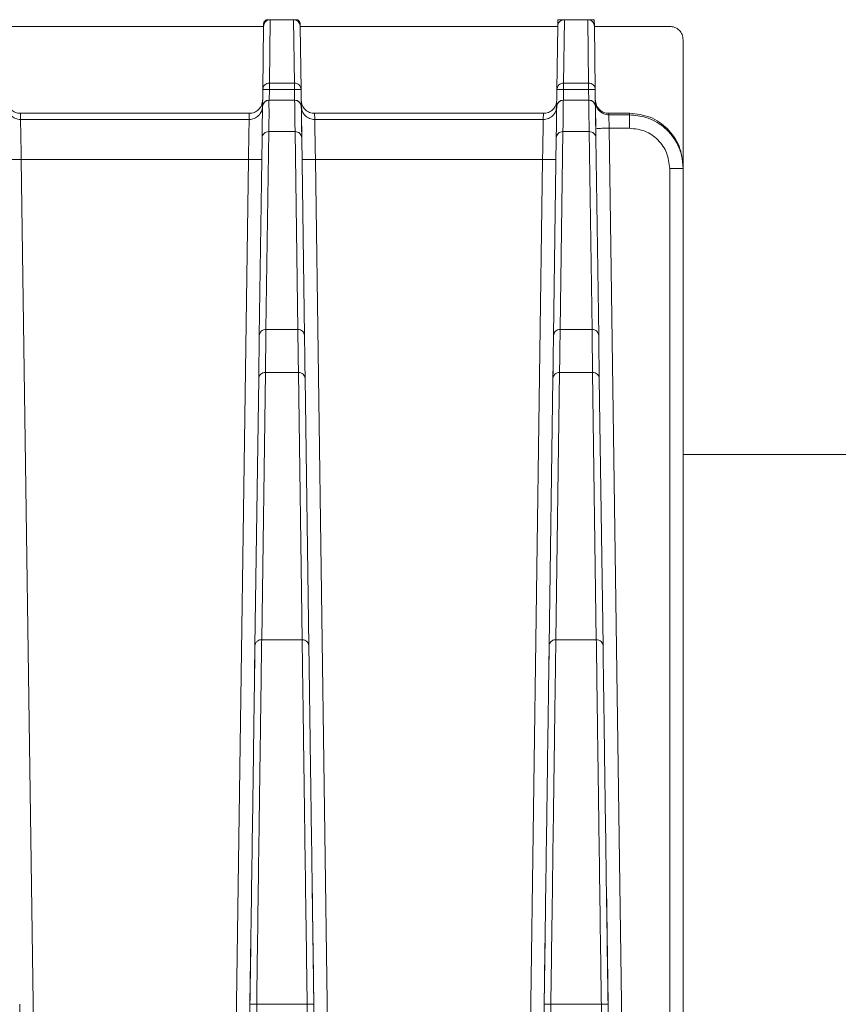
# Model space of a CAD drawing. Header units: millimetres. Extents: x -806 to 2023, y 502 to 1658.
# Tile 28 of 53: x 194 to 255, y 1585 to 1658. Entities that reach past the tile are written whole.
import ezdxf

# ---------------------------------------------------------------- set-up
doc = ezdxf.new("R2010")
doc.units = ezdxf.units.MM

# ---------------------------------------------------------------- blocks, each defined once
blk = doc.blocks.new('Drawing View10')
at = {"color": 7, "linetype": 'Continuous', "lineweight": 18}
for p, q in [((429.094, 53.845), (448.358, 53.845)), ((448.292, 49.116), (448.359, 53.847)), ((448.359, 53.847), (448.361, 54.048)), ((448.859, 54.345), (448.661, 54.345)), ((448.792, 49.608), (448.859, 54.345)), ((448.859, 54.345), (450.594, 54.345)), ((450.594, 54.345), (450.66, 49.608)), ((450.791, 54.345), (450.594, 54.345)), ((451.091, 54.048), (451.094, 53.847)), ((451.094, 53.847), (451.16, 49.118)), ((470.357, 53.845), (451.095, 53.845)), ((470.359, 53.849), (470.292, 49.116)), ((470.359, 53.849), (470.365, 54.345)), ((470.859, 54.345), (470.365, 54.345)), ((470.792, 49.608), (470.859, 54.345)), ((472.594, 54.345), (470.859, 54.345)), ((472.594, 54.345), (472.66, 49.608)), ((473.088, 54.345), (472.594, 54.345)), ((473.087, 54.345), (473.094, 53.849)), ((473.094, 53.849), (473.16, 49.118)), ((478.726, 53.845), (473.095, 53.845)), ((479.726, 52.845), (479.726, 43.345)), ((450.66, 49.608), (448.792, 49.608)), ((472.66, 49.608), (470.792, 49.608)), ((448.269, 47.432), (448.292, 49.116)), ((448.292, 49.116), (448.323, 49.262)), ((448.781, 48.331), (448.792, 49.124)), ((448.792, 49.124), (450.66, 49.124)), ((450.66, 49.124), (450.671, 48.331)), ((451.16, 49.118), (451.21, 45.509)), ((470.292, 49.116), (470.269, 47.441)), ((470.292, 49.116), (470.323, 49.262)), ((470.781, 48.331), (470.792, 49.124)), ((470.792, 49.124), (472.66, 49.124)), ((472.66, 49.124), (472.671, 48.331)), ((473.16, 49.118), (473.21, 45.509)), ((450.678, 48.326), (448.745, 48.326)), ((450.678, 48.331), (448.775, 48.331)), ((448.775, 48.326), (448.775, 48.328)), ((450.678, 48.328), (450.678, 48.326)), ((472.678, 48.331), (470.775, 48.331)), ((470.775, 48.326), (470.775, 48.328)), ((472.678, 48.326), (470.775, 48.326)), ((472.678, 48.329), (472.678, 48.326)), ((430.171, 47.345), (430.177, 46.882)), ((430.171, 47.345), (447.281, 47.345)), ((447.276, 46.882), (447.281, 47.345)), ((452.171, 47.345), (452.177, 46.882)), ((469.281, 47.345), (452.171, 47.345)), ((469.276, 46.882), (469.281, 47.345)), ((474.171, 47.345), (474.172, 47.233)), ((474.171, 47.345), (475.726, 47.345)), ((475.726, 47.233), (474.172, 47.233)), ((475.726, 47.233), (475.726, 47.345)), ((430.177, 46.882), (447.276, 46.882)), ((452.177, 46.882), (469.276, 46.882)), ((448.242, 45.509), (448.249, 45.983)), ((448.535, 31.187), (448.742, 45.984)), ((448.742, 45.984), (450.71, 45.984)), ((450.71, 45.984), (450.917, 31.187)), ((470.249, 45.97), (470.242, 45.509)), ((470.535, 31.187), (470.742, 45.984)), ((470.742, 45.984), (472.71, 45.984)), ((472.71, 45.984), (472.917, 31.187)), ((474.2, 46.233), (475.462, -44.155)), ((474.2, 46.233), (475.726, 46.233)), ((448.035, 30.711), (448.242, 45.507)), ((451.21, 45.507), (451.417, 30.711)), ((470.035, 30.711), (470.242, 45.507)), ((473.21, 45.507), (473.417, 30.711)), ((430.233, 43.897), (431.462, -44.16)), ((430.233, 43.897), (447.22, 43.897)), ((445.99, -44.16), (447.22, 43.897)), ((453.462, -44.16), (452.233, 43.897)), ((452.233, 43.897), (469.22, 43.897)), ((467.99, -44.16), (469.22, 43.897)), ((478.726, -44.155), (478.726, 43.232)), ((479.726, 43.232), (479.726, 43.345)), ((479.726, -44.155), (479.726, 43.232)), ((450.917, 31.187), (448.535, 31.187)), ((472.917, 31.187), (470.535, 31.187)), ((448.029, 30.256), (448.035, 30.709)), ((451.417, 30.709), (451.425, 30.124)), ((470.035, 30.709), (470.029, 30.263)), ((473.417, 30.709), (473.425, 30.124)), ((447.991, 27.522), (448.001, 28.215)), ((448.212, 7.996), (448.491, 27.98)), ((448.491, 27.98), (450.961, 27.98)), ((450.961, 27.98), (451.24, 7.996)), ((451.454, 28.078), (451.461, 27.522)), ((470, 28.206), (469.991, 27.522)), ((470.212, 7.996), (470.491, 27.98)), ((470.491, 27.98), (472.961, 27.98)), ((472.961, 27.98), (473.24, 7.996)), ((473.454, 28.076), (473.461, 27.522)), ((447.712, 7.536), (447.991, 27.52)), ((451.461, 27.52), (451.74, 7.536)), ((469.712, 7.536), (469.991, 27.52)), ((473.461, 27.52), (473.74, 7.536)), ((491.912, 21.845), (479.726, 21.845)), ((447.683, 5.476), (447.712, 7.534)), ((451.24, 7.996), (448.212, 7.996)), ((469.712, 7.534), (469.683, 5.477)), ((473.24, 7.996), (470.212, 7.996)), ((451.992, -10.488), (452.115, -19.261)), ((473.992, -10.488), (474.115, -19.261)), ((447.338, -19.261), (447.407, -14.28)), ((469.407, -14.281), (469.338, -19.261)), ((430.462, -44.169), (430.115, -19.263)), ((447.338, -19.263), (446.99, -44.169)), ((447.49, -44.163), (447.838, -19.257)), ((447.838, -19.257), (451.615, -19.257)), ((451.615, -19.257), (451.962, -44.163)), ((452.462, -44.169), (452.115, -19.263)), ((469.338, -19.263), (468.99, -44.169)), ((469.49, -44.163), (469.838, -19.257)), ((469.838, -19.257), (473.615, -19.257)), ((473.615, -19.257), (473.962, -44.163)), ((474.462, -44.169), (474.115, -19.263))]:
    blk.add_line(p, q, dxfattribs=at)
for centre, start, end in [((448.775, 47.831), 89.99038, 179.22014), ((450.678, 47.831), 1.24472, 89.99177), ((470.775, 47.831), 89.98942, 179.22006), ((472.678, 47.831), 1.15559, 89.99632)]:
    blk.add_arc(centre, 0.5, start, end, dxfattribs=at)
for points, knots in [([(448.859, 54.345), (448.795, 54.338), (448.699, 54.328), (448.583, 54.265), (448.488, 54.189), (448.415, 54.086), (448.368, 53.964), (448.362, 53.888), (448.359, 53.847)], [0, 0, 0, 0, 0.242129, 0.369292, 0.500215, 0.709125, 0.844416, 1, 1, 1, 1]), ([(451.094, 53.847), (451.09, 53.888), (451.084, 53.963), (451.037, 54.086), (450.965, 54.189), (450.87, 54.265), (450.754, 54.328), (450.657, 54.338), (450.594, 54.345)], [0, 0, 0, 0, 0.1553721, 0.2906356, 0.5000444, 0.6306743, 0.7576969, 1, 1, 1, 1]), ([(470.357, 53.849), (470.366, 53.913), (470.383, 54.043), (470.498, 54.207), (470.663, 54.323), (470.793, 54.338), (470.859, 54.345)], [0, 0, 0, 0, 0.2474533, 0.4988646, 0.750176, 1, 1, 1, 1]), ([(473.094, 53.849), (473.09, 53.889), (473.084, 53.964), (473.037, 54.086), (472.964, 54.189), (472.87, 54.265), (472.754, 54.328), (472.657, 54.338), (472.594, 54.345)], [0, 0, 0, 0, 0.154697, 0.289536, 0.498852, 0.629795, 0.757121, 1, 1, 1, 1]), ([(479.726, 52.845), (479.713, 52.977), (479.685, 53.24), (479.448, 53.567), (479.122, 53.805), (478.858, 53.832), (478.726, 53.845)], [0, 0, 0, 0, 0.249397, 0.499903, 0.749401, 1, 1, 1, 1]), ([(448.323, 49.262), (448.326, 49.276), (448.339, 49.354), (448.435, 49.471), (448.596, 49.586), (448.727, 49.6), (448.792, 49.608)], [0, 0, 0, 0, 0.070729, 0.380486, 0.690243, 1, 1, 1, 1]), ([(448.792, 49.124), (448.792, 49.184), (448.792, 49.291), (448.792, 49.38), (448.792, 49.419)], [0, 0, 0, 0, 0.559613, 1, 1, 1, 1]), ([(450.66, 49.608), (450.66, 49.595), (450.66, 49.569), (450.66, 49.485), (450.66, 49.429), (450.66, 49.419)], [0, 0, 0, 0, 0.451313, 0.902626, 1, 1, 1, 1]), ([(470.323, 49.262), (470.326, 49.276), (470.339, 49.354), (470.435, 49.471), (470.596, 49.586), (470.727, 49.6), (470.792, 49.608)], [0, 0, 0, 0, 0.070729, 0.380486, 0.690243, 1, 1, 1, 1]), ([(470.792, 49.608), (470.792, 49.595), (470.792, 49.569), (470.792, 49.485), (470.792, 49.429), (470.792, 49.419)], [0, 0, 0, 0, 0.451313, 0.902626, 1, 1, 1, 1]), ([(470.792, 49.419), (470.792, 49.38), (470.792, 49.291), (470.792, 49.184), (470.792, 49.124)], [0, 0, 0, 0, 0.440387, 1, 1, 1, 1]), ([(429.17, 48.331), (429.185, 48.201), (429.216, 47.94), (429.454, 47.618), (429.779, 47.384), (430.041, 47.358), (430.171, 47.345)], [0, 0, 0, 0, 0.250046, 0.500056, 0.749823, 1, 1, 1, 1]), ([(447.281, 47.345), (447.411, 47.358), (447.673, 47.385), (447.998, 47.618), (448.236, 47.94), (448.267, 48.201), (448.283, 48.331)], [0, 0, 0, 0, 0.2497261, 0.4998746, 0.7495028, 1, 1, 1, 1]), ([(448.742, 45.984), (448.752, 46.46), (448.772, 47.411), (448.754, 48.02), (448.745, 48.325)], [0, 0, 0, 0, 0.4999984, 1, 1, 1, 1]), ([(450.678, 48.326), (450.678, 48.308), (450.684, 48.028), (450.693, 47.528), (450.691, 46.789), (450.703, 46.348), (450.708, 46.1), (450.71, 46.019), (450.71, 45.995), (450.71, 45.987), (450.71, 45.984)], [0, 0, 0, 0, 0.032346, 0.501777, 0.739146, 0.916761, 0.975532, 0.992054, 0.997099, 1, 1, 1, 1]), ([(451.034, 48.179), (451.032, 48.18), (450.985, 48.227), (450.872, 48.304), (450.742, 48.319), (450.678, 48.326)], [0, 0, 0, 0, 0.017581, 0.50879, 1, 1, 1, 1]), ([(451.178, 47.838), (451.17, 47.903), (451.155, 48.03), (451.074, 48.13), (451.034, 48.179)], [0, 0, 0, 0, 0.508942, 1, 1, 1, 1]), ([(451.17, 48.331), (451.185, 48.201), (451.216, 47.94), (451.454, 47.618), (451.779, 47.384), (452.041, 47.358), (452.171, 47.345)], [0, 0, 0, 0, 0.250046, 0.500056, 0.749823, 1, 1, 1, 1]), ([(469.281, 47.345), (469.411, 47.358), (469.673, 47.385), (469.998, 47.618), (470.236, 47.94), (470.267, 48.201), (470.283, 48.331)], [0, 0, 0, 0, 0.249726, 0.499875, 0.749503, 1, 1, 1, 1]), ([(470.742, 45.984), (470.751, 46.457), (470.764, 47.155), (470.759, 47.72), (470.766, 47.971), (470.77, 48.136), (470.773, 48.257), (470.775, 48.326)], [0, 0, 0, 0, 0.499968, 0.737722, 0.787093, 0.879086, 1, 1, 1, 1]), ([(472.678, 48.326), (472.678, 48.308), (472.679, 48.257), (472.682, 48.133), (472.686, 48.001), (472.688, 47.896), (472.689, 47.868), (472.689, 47.861), (472.689, 47.86), (472.689, 47.859), (472.693, 47.695), (472.691, 47.343), (472.69, 46.923), (472.698, 46.583), (472.704, 46.344), (472.708, 46.103), (472.71, 45.984)], [0, 0, 0, 0, 0.032704, 0.091257, 0.213361, 0.244211, 0.252086, 0.254136, 0.254689, 0.254847, 0.254927, 0.5, 0.740696, 0.757394, 0.880005, 1, 1, 1, 1]), ([(473.17, 48.331), (473.185, 48.201), (473.216, 47.94), (473.454, 47.619), (473.779, 47.385), (474.04, 47.358), (474.171, 47.345)], [0, 0, 0, 0, 0.250046, 0.500056, 0.749822, 1, 1, 1, 1]), ([(473.172, 48.219), (473.177, 48.083), (473.182, 47.942), (473.258, 47.832), (473.261, 47.828)], [0, 0, 0, 0, 0.963099, 1, 1, 1, 1]), ([(473.261, 47.828), (473.323, 47.719), (473.45, 47.498), (473.785, 47.278), (474.043, 47.248), (474.172, 47.233)], [0, 0, 0, 0, 0.324709, 0.662354, 1, 1, 1, 1]), ([(474.172, 47.233), (474.173, 47.222), (474.173, 47.199), (474.178, 47.049), (474.183, 46.866), (474.188, 46.685), (474.194, 46.47), (474.198, 46.313), (474.2, 46.233)], [0, 0, 0, 0, 0.198395, 0.430713, 0.5602, 0.698247, 0.844849, 1, 1, 1, 1]), ([(475.726, 47.345), (476.253, 47.291), (477.308, 47.184), (478.614, 46.233), (479.565, 44.926), (479.672, 43.872), (479.726, 43.345)], [0, 0, 0, 0, 0.250012, 0.499991, 0.750012, 1, 1, 1, 1]), ([(479.726, 43.232), (479.703, 43.557), (479.659, 44.189), (479.321, 45.056), (478.845, 45.785), (478.098, 46.519), (477.044, 47.113), (476.142, 47.195), (475.726, 47.233)], [0, 0, 0, 0, 0.155166, 0.301782, 0.439841, 0.569336, 0.801642, 1, 1, 1, 1]), ([(430.177, 46.882), (430.178, 46.85), (430.179, 46.78), (430.188, 46.329), (430.198, 45.78), (430.208, 45.24), (430.219, 44.601), (430.228, 44.136), (430.233, 43.897)], [0, 0, 0, 0, 0.20056, 0.433606, 0.562914, 0.700419, 0.846116, 1, 1, 1, 1]), ([(447.22, 43.897), (447.224, 44.11), (447.232, 44.523), (447.245, 45.263), (447.26, 46.06), (447.272, 46.736), (447.275, 46.834), (447.276, 46.882)], [0, 0, 0, 0, 0.137444, 0.266878, 0.500732, 0.751953, 1, 1, 1, 1]), ([(452.177, 46.882), (452.178, 46.834), (452.18, 46.737), (452.193, 46.061), (452.207, 45.262), (452.221, 44.521), (452.229, 44.109), (452.233, 43.897)], [0, 0, 0, 0, 0.247163, 0.499092, 0.733897, 0.863161, 1, 1, 1, 1]), ([(469.22, 43.897), (469.224, 44.11), (469.232, 44.523), (469.245, 45.263), (469.26, 46.06), (469.272, 46.736), (469.275, 46.834), (469.276, 46.882)], [0, 0, 0, 0, 0.137409, 0.266831, 0.500732, 0.751949, 1, 1, 1, 1]), ([(474.2, 46.233), (474.071, 46.231), (473.81, 46.228), (473.473, 46.22), (473.348, 46.218), (473.287, 46.217)], [0, 0, 0, 0, 0.336974, 0.677881, 1, 1, 1, 1]), ([(430.233, 43.897), (430.102, 43.895), (429.842, 43.892), (429.506, 43.888), (429.38, 43.888), (429.319, 43.887)], [0, 0, 0, 0, 0.338669, 0.677337, 1, 1, 1, 1]), ([(447.22, 43.897), (447.35, 43.895), (447.61, 43.892), (447.947, 43.888), (448.072, 43.888), (448.133, 43.887)], [0, 0, 0, 0, 0.338665, 0.677329, 1, 1, 1, 1]), ([(448.133, 43.887), (448.137, 43.887), (448.213, 43.887), (448.216, 43.887), (448.219, 43.888)], [0, 0, 0, 0, 0.0450961, 1, 1, 1, 1]), ([(451.233, 43.888), (451.236, 43.887), (451.239, 43.887), (451.316, 43.887), (451.319, 43.887)], [0, 0, 0, 0, 0.954943, 1, 1, 1, 1]), ([(451.319, 43.887), (451.38, 43.888), (451.506, 43.888), (451.842, 43.892), (452.102, 43.895), (452.233, 43.897)], [0, 0, 0, 0, 0.322681, 0.66134, 1, 1, 1, 1]), ([(469.22, 43.897), (469.35, 43.895), (469.61, 43.892), (469.947, 43.888), (470.072, 43.888), (470.133, 43.887)], [0, 0, 0, 0, 0.338665, 0.677329, 1, 1, 1, 1]), ([(470.133, 43.887), (470.137, 43.887), (470.213, 43.887), (470.216, 43.887), (470.219, 43.888)], [0, 0, 0, 0, 0.045096, 1, 1, 1, 1]), ([(448.491, 27.98), (448.499, 28.58), (448.516, 29.78), (448.529, 30.718), (448.535, 31.187)], [0, 0, 0, 0, 0.5, 1, 1, 1, 1]), ([(450.917, 31.187), (450.923, 30.718), (450.936, 29.78), (450.953, 28.58), (450.961, 27.98)], [0, 0, 0, 0, 0.5, 1, 1, 1, 1]), ([(470.491, 27.98), (470.499, 28.58), (470.516, 29.78), (470.529, 30.718), (470.535, 31.187)], [0, 0, 0, 0, 0.5, 1, 1, 1, 1]), ([(472.917, 31.187), (472.923, 30.718), (472.936, 29.78), (472.953, 28.58), (472.961, 27.98)], [0, 0, 0, 0, 0.5, 1, 1, 1, 1]), ([(447.338, -19.263), (447.358, -17.814), (447.398, -14.915), (447.457, -10.683), (447.514, -6.652), (447.566, -2.914), (447.613, 0.455), (447.654, 3.367), (447.688, 5.813), (447.704, 6.961), (447.712, 7.536)], [0, 0, 0, 0, 0.125, 0.25, 0.375, 0.5, 0.625, 0.75, 0.875, 1, 1, 1, 1]), ([(447.712, 7.536), (447.714, 7.566), (447.72, 7.647), (447.767, 7.755), (447.844, 7.852), (447.938, 7.926), (448.063, 7.984), (448.16, 7.992), (448.212, 7.996)], [0, 0, 0, 0, 0.125245, 0.333326, 0.468906, 0.62524, 0.802287, 1, 1, 1, 1]), ([(447.838, -19.257), (447.858, -17.783), (447.899, -14.835), (447.958, -10.531), (448.014, -6.432), (448.067, -2.63), (448.114, 0.796), (448.154, 3.757), (448.188, 6.244), (448.204, 7.412), (448.212, 7.996)], [0, 0, 0, 0, 0.125, 0.25, 0.375, 0.5, 0.625, 0.75, 0.875, 1, 1, 1, 1]), ([(451.24, 7.996), (451.248, 7.412), (451.264, 6.244), (451.298, 3.757), (451.339, 0.796), (451.386, -2.63), (451.438, -6.432), (451.494, -10.531), (451.554, -14.835), (451.594, -17.783), (451.615, -19.257)], [0, 0, 0, 0, 0.125, 0.25, 0.375, 0.5, 0.625, 0.75, 0.875, 1, 1, 1, 1]), ([(451.74, 7.536), (451.748, 6.962), (451.764, 5.813), (451.799, 3.368), (451.839, 0.456), (451.886, -2.913), (451.938, -6.652), (451.995, -10.682), (452.054, -14.915), (452.094, -17.814), (452.115, -19.263)], [0, 0, 0, 0, 0.125, 0.25, 0.375, 0.5, 0.625, 0.75, 0.875, 1, 1, 1, 1]), ([(469.338, -19.263), (469.358, -17.814), (469.398, -14.915), (469.457, -10.683), (469.514, -6.652), (469.566, -2.914), (469.613, 0.455), (469.654, 3.367), (469.688, 5.813), (469.704, 6.961), (469.712, 7.536)], [0, 0, 0, 0, 0.125, 0.25, 0.375, 0.5, 0.625, 0.75, 0.875, 1, 1, 1, 1]), ([(469.712, 7.536), (469.714, 7.566), (469.72, 7.647), (469.767, 7.755), (469.844, 7.852), (469.938, 7.926), (470.063, 7.984), (470.16, 7.992), (470.212, 7.996)], [0, 0, 0, 0, 0.125245, 0.333326, 0.468906, 0.62524, 0.802287, 1, 1, 1, 1]), ([(469.838, -19.257), (469.858, -17.783), (469.899, -14.835), (469.958, -10.531), (470.014, -6.432), (470.067, -2.63), (470.114, 0.796), (470.154, 3.757), (470.188, 6.244), (470.204, 7.412), (470.212, 7.996)], [0, 0, 0, 0, 0.125, 0.25, 0.375, 0.5, 0.625, 0.75, 0.875, 1, 1, 1, 1]), ([(473.24, 7.996), (473.248, 7.412), (473.264, 6.244), (473.298, 3.757), (473.339, 0.796), (473.386, -2.63), (473.438, -6.432), (473.494, -10.531), (473.554, -14.835), (473.594, -17.783), (473.615, -19.257)], [0, 0, 0, 0, 0.125, 0.25, 0.375, 0.5, 0.625, 0.75, 0.875, 1, 1, 1, 1]), ([(473.74, 7.536), (473.748, 6.962), (473.764, 5.813), (473.799, 3.368), (473.839, 0.456), (473.886, -2.913), (473.938, -6.652), (473.995, -10.682), (474.054, -14.915), (474.094, -17.814), (474.115, -19.263)], [0, 0, 0, 0, 0.125, 0.25, 0.375, 0.5, 0.625, 0.75, 0.875, 1, 1, 1, 1])]:
    blk.add_open_spline(points, degree=3, knots=knots, dxfattribs=at)
for points in [[(448.361, 54.048), (448.366, 54.087), (448.376, 54.165), (448.445, 54.263), (448.544, 54.332), (448.622, 54.341), (448.661, 54.345)], [(450.791, 54.345), (450.83, 54.341), (450.908, 54.332), (451.007, 54.263), (451.076, 54.165), (451.086, 54.087), (451.091, 54.048)], [(448.792, 49.419), (448.792, 49.444), (448.792, 49.494), (448.792, 49.55), (448.792, 49.591), (448.792, 49.602), (448.792, 49.608)], [(450.66, 49.608), (450.725, 49.6), (450.855, 49.586), (451.019, 49.473), (451.135, 49.311), (451.151, 49.182), (451.16, 49.118)], [(450.66, 49.419), (450.66, 49.375), (450.66, 49.285), (450.66, 49.178), (450.66, 49.124)], [(472.66, 49.608), (472.725, 49.6), (472.855, 49.586), (473.019, 49.473), (473.135, 49.311), (473.151, 49.182), (473.16, 49.118)], [(472.66, 49.608), (472.66, 49.595), (472.66, 49.569), (472.66, 49.455), (472.66, 49.303), (472.66, 49.184), (472.66, 49.124)], [(448.792, 49.124), (448.727, 49.125), (448.596, 49.126), (448.431, 49.125), (448.315, 49.123), (448.3, 49.12), (448.292, 49.118)], [(451.16, 49.118), (451.152, 49.12), (451.137, 49.123), (451.022, 49.125), (450.856, 49.126), (450.725, 49.125), (450.66, 49.124)], [(470.792, 49.124), (470.727, 49.125), (470.596, 49.126), (470.431, 49.125), (470.315, 49.123), (470.3, 49.12), (470.292, 49.118)], [(473.16, 49.118), (473.152, 49.12), (473.137, 49.123), (473.022, 49.125), (472.856, 49.126), (472.725, 49.125), (472.66, 49.124)], [(430.177, 46.882), (430.047, 46.897), (429.788, 46.926), (429.459, 47.154), (429.227, 47.479), (429.194, 47.738), (429.177, 47.868)], [(448.275, 47.868), (448.258, 47.738), (448.225, 47.479), (447.994, 47.154), (447.665, 46.927), (447.406, 46.897), (447.276, 46.882)], [(448.745, 48.325), (448.683, 48.315), (448.559, 48.294), (448.406, 48.18), (448.298, 48.023), (448.282, 47.9), (448.275, 47.838)], [(452.177, 46.882), (452.047, 46.897), (451.787, 46.926), (451.459, 47.154), (451.227, 47.479), (451.194, 47.738), (451.177, 47.868)], [(469.276, 46.882), (469.406, 46.897), (469.665, 46.927), (469.994, 47.154), (470.225, 47.479), (470.258, 47.738), (470.275, 47.868)], [(470.775, 48.326), (470.71, 48.319), (470.579, 48.304), (470.415, 48.191), (470.299, 48.03), (470.283, 47.901), (470.275, 47.837)], [(473.178, 47.836), (473.17, 47.9), (473.153, 48.029), (473.037, 48.191), (472.873, 48.304), (472.743, 48.319), (472.678, 48.326)], [(448.242, 45.507), (448.249, 45.981), (448.262, 46.928), (448.27, 47.534), (448.275, 47.838)], [(451.178, 47.838), (451.182, 47.534), (451.19, 46.928), (451.204, 45.981), (451.21, 45.507)], [(470.242, 45.507), (470.249, 45.981), (470.262, 46.928), (470.27, 47.534), (470.275, 47.838)], [(473.178, 47.838), (473.182, 47.534), (473.19, 46.928), (473.204, 45.981), (473.21, 45.507)], [(475.726, 46.233), (475.726, 46.363), (475.726, 46.623), (475.726, 46.951), (475.726, 47.183), (475.726, 47.216), (475.726, 47.233)], [(448.242, 45.507), (448.25, 45.57), (448.267, 45.695), (448.383, 45.853), (448.547, 45.963), (448.677, 45.977), (448.742, 45.984)], [(451.21, 45.507), (451.202, 45.57), (451.185, 45.695), (451.069, 45.853), (450.905, 45.963), (450.775, 45.977), (450.71, 45.984)], [(470.242, 45.507), (470.25, 45.57), (470.267, 45.695), (470.383, 45.853), (470.547, 45.963), (470.677, 45.977), (470.742, 45.984)], [(473.21, 45.507), (473.202, 45.57), (473.185, 45.695), (473.069, 45.853), (472.905, 45.963), (472.775, 45.977), (472.71, 45.984)], [(478.726, 43.232), (478.681, 43.626), (478.591, 44.412), (477.897, 45.403), (476.905, 46.097), (476.119, 46.188), (475.726, 46.233)], [(478.726, 43.232), (478.857, 43.232), (479.119, 43.232), (479.45, 43.232), (479.681, 43.232), (479.711, 43.232), (479.726, 43.232)], [(448.035, 30.711), (448.044, 30.774), (448.06, 30.899), (448.176, 31.056), (448.341, 31.166), (448.471, 31.18), (448.535, 31.187)], [(451.417, 30.711), (451.409, 30.774), (451.392, 30.899), (451.276, 31.056), (451.112, 31.166), (450.982, 31.18), (450.917, 31.187)], [(470.035, 30.711), (470.044, 30.774), (470.06, 30.899), (470.176, 31.056), (470.341, 31.166), (470.47, 31.18), (470.535, 31.187)], [(473.417, 30.711), (473.409, 30.774), (473.392, 30.899), (473.276, 31.056), (473.112, 31.166), (472.982, 31.18), (472.917, 31.187)], [(447.991, 27.52), (447.999, 28.117), (448.016, 29.31), (448.029, 30.244), (448.035, 30.711)], [(451.417, 30.711), (451.423, 30.244), (451.436, 29.31), (451.453, 28.117), (451.461, 27.52)], [(469.991, 27.52), (469.999, 28.117), (470.016, 29.31), (470.029, 30.244), (470.035, 30.711)], [(473.417, 30.711), (473.423, 30.244), (473.436, 29.31), (473.453, 28.117), (473.461, 27.52)], [(447.991, 27.52), (447.999, 27.58), (448.016, 27.702), (448.132, 27.854), (448.296, 27.96), (448.426, 27.973), (448.491, 27.98)], [(451.461, 27.52), (451.453, 27.58), (451.437, 27.702), (451.321, 27.854), (451.156, 27.96), (451.026, 27.973), (450.961, 27.98)], [(469.991, 27.52), (469.999, 27.58), (470.016, 27.702), (470.132, 27.854), (470.296, 27.96), (470.426, 27.973), (470.491, 27.98)], [(473.461, 27.52), (473.453, 27.58), (473.437, 27.702), (473.321, 27.854), (473.156, 27.96), (473.026, 27.973), (472.961, 27.98)], [(451.74, 7.536), (451.732, 7.597), (451.716, 7.718), (451.6, 7.87), (451.435, 7.976), (451.305, 7.99), (451.24, 7.996)], [(473.74, 7.536), (473.732, 7.597), (473.716, 7.718), (473.6, 7.87), (473.435, 7.976), (473.305, 7.99), (473.24, 7.996)], [(447.338, -19.263), (447.345, -19.262), (447.36, -19.259), (447.476, -19.256), (447.641, -19.255), (447.772, -19.257), (447.838, -19.257)], [(451.615, -19.257), (451.68, -19.257), (451.811, -19.255), (451.976, -19.256), (452.092, -19.259), (452.107, -19.262), (452.115, -19.263)], [(469.338, -19.263), (469.345, -19.262), (469.36, -19.259), (469.476, -19.256), (469.641, -19.255), (469.772, -19.257), (469.838, -19.257)], [(473.615, -19.257), (473.68, -19.257), (473.811, -19.255), (473.976, -19.256), (474.092, -19.259), (474.107, -19.262), (474.115, -19.263)]]:
    blk.add_open_spline(points, degree=3, dxfattribs=at)

msp = doc.modelspace()

# ---------------------------------------------------------------- block references
at = {"color": 7, "linetype": 'Continuous', "lineweight": 18}
msp.add_blockref('Drawing View10', (-235.93, 1604.023), dxfattribs=at)

doc.saveas('drawing.dxf')
